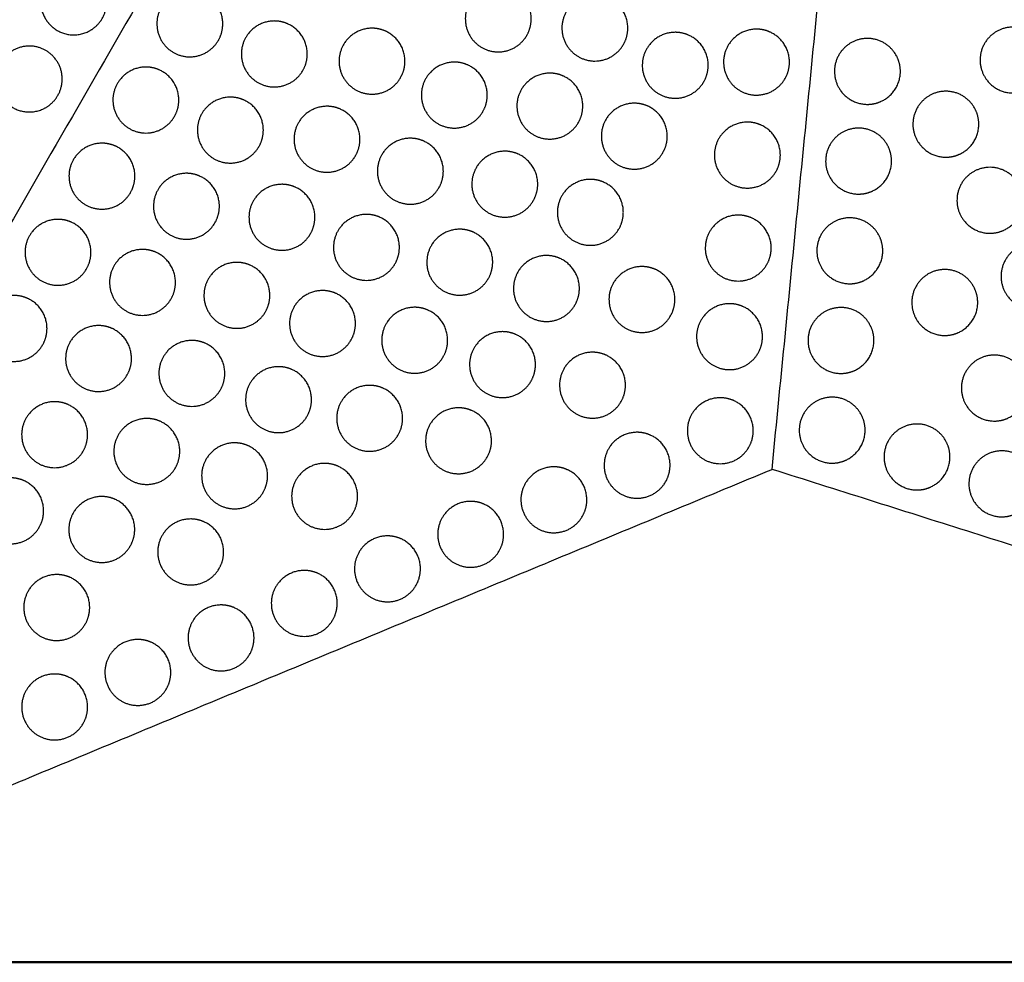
# Model space of a CAD drawing. Header units: millimetres. Extents: x -125 to 375, y 0 to 433.
# Tile 3 of 33: x 40 to 129, y 0 to 86. Entities that reach past the tile are written whole.
import ezdxf

# ---------------------------------------------------------------- set-up
doc = ezdxf.new("R2010")
doc.units = ezdxf.units.MM
doc.layers.add('Make2D$Visible$Curves', color=7, linetype='Continuous', true_color=0x000000)
doc.layers.add('Make2D$Visible$SceneSilhouetteCurves', color=7, linetype='Continuous', lineweight=50, true_color=0x000000)

msp = doc.modelspace()

# ---------------------------------------------------------------- linework, layer by layer
at = {"layer": 'Make2D$Visible$Curves', "color": 18, "lineweight": -3, "true_color": 0x000000}
for points in [[(125, 216.506), (62.5, 108.253), (0, 0)], [(108.125, 44.852), (116.563, 130.679), (125, 216.506)], [(250, 0), (187.5, 108.253), (125, 216.506)], [(0, 0), (54.063, 22.426), (108.125, 44.852)], [(250, 0), (179.063, 22.426), (108.125, 44.852)]]:
    msp.add_open_spline(points, degree=2, dxfattribs=at)
for points, weights, knots in [([(41.963, 85.882), (41.097, 87.382), (41.963, 88.882), (43.463, 91.48), (46.061, 89.98), (48.659, 88.48), (47.159, 85.882), (46.757, 85.186), (46.061, 84.784), (44.561, 83.918), (43.061, 84.784), (42.365, 85.186), (41.963, 85.882)], [0.868347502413, 0.807007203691, 1, 0.707106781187, 1, 0.707106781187, 1, 0.900099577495, 0.868347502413, 0.807007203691, 1, 0.900099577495, 0.868347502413], [5.529659, 5.529659, 5.529659, 9.49499, 9.49499, 15.512927, 15.512927, 21.530864, 21.530864, 23.139763, 23.139763, 26.616816, 26.616816, 28.669422, 28.669422, 28.669422]), ([(83.205, 88.834), (84.009, 88.834), (84.705, 88.432), (86.205, 87.566), (86.205, 85.834), (86.205, 85.03), (85.803, 84.334), (84.303, 81.735), (81.705, 83.235), (79.107, 84.735), (80.607, 87.334), (81.473, 88.834), (83.205, 88.834)], [0.868347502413, 0.900099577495, 1, 0.807007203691, 0.868347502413, 0.900099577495, 1, 0.707106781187, 1, 0.707106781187, 1, 0.807007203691, 0.868347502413], [16.048112, 16.048112, 16.048112, 18.106736, 18.106736, 21.596537, 21.596537, 23.206626, 23.206626, 29.242204, 29.242204, 35.277783, 35.277783, 39.254738, 39.254738, 39.254738]), ([(55.127, 88.383), (55.931, 88.383), (56.627, 87.981), (58.127, 87.115), (58.127, 85.383), (58.127, 84.579), (57.725, 83.883), (56.225, 81.285), (53.627, 82.785), (51.029, 84.285), (52.529, 86.883), (53.395, 88.383), (55.127, 88.383)], [0.868347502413, 0.900099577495, 1, 0.807007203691, 0.868347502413, 0.900099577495, 1, 0.707106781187, 1, 0.707106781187, 1, 0.807007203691, 0.868347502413], [16.048112, 16.048112, 16.048112, 18.106736, 18.106736, 21.596537, 21.596537, 23.206626, 23.206626, 29.242204, 29.242204, 35.277783, 35.277783, 39.254738, 39.254738, 39.254738]), ([(91.998, 88.002), (92.801, 88.002), (93.498, 87.6), (94.998, 86.734), (94.998, 85.002), (94.998, 84.198), (94.596, 83.502), (93.096, 80.904), (90.498, 82.404), (87.9, 83.904), (89.4, 86.502), (90.266, 88.002), (91.998, 88.002)], [0.868347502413, 0.900099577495, 1, 0.807007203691, 0.868347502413, 0.900099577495, 1, 0.707106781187, 1, 0.707106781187, 1, 0.807007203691, 0.868347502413], [16.048112, 16.048112, 16.048112, 18.106736, 18.106736, 21.596537, 21.596537, 23.206626, 23.206626, 29.242204, 29.242204, 35.277783, 35.277783, 39.254738, 39.254738, 39.254738]), ([(62.82, 85.646), (63.624, 85.646), (64.32, 85.244), (65.82, 84.378), (65.82, 82.646), (65.82, 81.843), (65.418, 81.146), (63.918, 78.548), (61.32, 80.048), (58.722, 81.548), (60.222, 84.146), (61.088, 85.646), (62.82, 85.646)], [0.868347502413, 0.900099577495, 1, 0.807007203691, 0.868347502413, 0.900099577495, 1, 0.707106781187, 1, 0.707106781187, 1, 0.807007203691, 0.868347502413], [16.048112, 16.048112, 16.048112, 18.106736, 18.106736, 21.596537, 21.596537, 23.206626, 23.206626, 29.242204, 29.242204, 35.277783, 35.277783, 39.254738, 39.254738, 39.254738]), ([(71.712, 84.988), (72.516, 84.988), (73.212, 84.586), (74.712, 83.72), (74.712, 81.988), (74.712, 81.184), (74.31, 80.488), (72.81, 77.89), (70.212, 79.39), (67.614, 80.89), (69.114, 83.488), (69.98, 84.988), (71.712, 84.988)], [0.868347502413, 0.900099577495, 1, 0.807007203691, 0.868347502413, 0.900099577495, 1, 0.707106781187, 1, 0.707106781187, 1, 0.807007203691, 0.868347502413], [16.048112, 16.048112, 16.048112, 18.106736, 18.106736, 21.596537, 21.596537, 23.206626, 23.206626, 29.242204, 29.242204, 35.277783, 35.277783, 39.254738, 39.254738, 39.254738]), ([(99.315, 84.616), (100.119, 84.616), (100.815, 84.214), (102.315, 83.348), (102.315, 81.616), (102.315, 80.812), (101.913, 80.116), (100.413, 77.518), (97.815, 79.018), (95.217, 80.518), (96.717, 83.116), (97.583, 84.616), (99.315, 84.616)], [0.868347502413, 0.900099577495, 1, 0.807007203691, 0.868347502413, 0.900099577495, 1, 0.707106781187, 1, 0.707106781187, 1, 0.807007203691, 0.868347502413], [16.048112, 16.048112, 16.048112, 18.106736, 18.106736, 21.596537, 21.596537, 23.206626, 23.206626, 29.242204, 29.242204, 35.277783, 35.277783, 39.254738, 39.254738, 39.254738]), ([(106.713, 84.904), (107.517, 84.904), (108.213, 84.502), (109.713, 83.636), (109.713, 81.904), (109.713, 81.1), (109.311, 80.404), (107.811, 77.806), (105.213, 79.306), (102.615, 80.806), (104.115, 83.404), (104.981, 84.904), (106.713, 84.904)], [0.868347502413, 0.900099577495, 1, 0.807007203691, 0.868347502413, 0.900099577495, 1, 0.707106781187, 1, 0.707106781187, 1, 0.807007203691, 0.868347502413], [16.048112, 16.048112, 16.048112, 18.106736, 18.106736, 21.596537, 21.596537, 23.206626, 23.206626, 29.242204, 29.242204, 35.277783, 35.277783, 39.254738, 39.254738, 39.254738]), ([(130.066, 79.094), (128.334, 79.094), (127.468, 80.594), (125.968, 83.192), (128.566, 84.692), (131.164, 86.192), (132.664, 83.594), (133.066, 82.898), (133.066, 82.094), (133.066, 80.362), (131.566, 79.496), (130.87, 79.094), (130.066, 79.094)], [0.868347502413, 0.807007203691, 1, 0.707106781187, 1, 0.707106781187, 1, 0.900099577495, 0.868347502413, 0.807007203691, 1, 0.900099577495, 0.868347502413], [5.529659, 5.529659, 5.529659, 9.49499, 9.49499, 15.512927, 15.512927, 21.530864, 21.530864, 23.139763, 23.139763, 26.616816, 26.616816, 28.669422, 28.669422, 28.669422]), ([(37.913, 78.867), (37.047, 80.367), (37.913, 81.867), (39.413, 84.465), (42.011, 82.965), (44.609, 81.465), (43.109, 78.867), (42.707, 78.171), (42.011, 77.769), (40.511, 76.903), (39.011, 77.769), (38.315, 78.171), (37.913, 78.867)], [0.868347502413, 0.807007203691, 1, 0.707106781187, 1, 0.707106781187, 1, 0.900099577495, 0.868347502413, 0.807007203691, 1, 0.900099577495, 0.868347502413], [5.529659, 5.529659, 5.529659, 9.49499, 9.49499, 15.512927, 15.512927, 21.530864, 21.530864, 23.139763, 23.139763, 26.616816, 26.616816, 28.669422, 28.669422, 28.669422]), ([(116.809, 78.06), (115.077, 78.06), (114.211, 79.56), (112.711, 82.158), (115.309, 83.658), (117.907, 85.158), (119.407, 82.56), (119.809, 81.864), (119.809, 81.06), (119.809, 79.328), (118.309, 78.462), (117.613, 78.06), (116.809, 78.06)], [0.868347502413, 0.807007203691, 1, 0.707106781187, 1, 0.707106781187, 1, 0.900099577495, 0.868347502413, 0.807007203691, 1, 0.900099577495, 0.868347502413], [5.529659, 5.529659, 5.529659, 9.49499, 9.49499, 15.512927, 15.512927, 21.530864, 21.530864, 23.139763, 23.139763, 26.616816, 26.616816, 28.669422, 28.669422, 28.669422]), ([(79.205, 81.905), (80.009, 81.905), (80.705, 81.503), (82.205, 80.637), (82.205, 78.905), (82.205, 78.102), (81.803, 77.405), (80.303, 74.807), (77.705, 76.307), (75.107, 77.807), (76.607, 80.405), (77.473, 81.905), (79.205, 81.905)], [0.868347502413, 0.900099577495, 1, 0.807007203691, 0.868347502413, 0.900099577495, 1, 0.707106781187, 1, 0.707106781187, 1, 0.807007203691, 0.868347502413], [16.048112, 16.048112, 16.048112, 18.106736, 18.106736, 21.596537, 21.596537, 23.206626, 23.206626, 29.242204, 29.242204, 35.277783, 35.277783, 39.254738, 39.254738, 39.254738]), ([(51.127, 81.455), (51.931, 81.455), (52.627, 81.053), (54.127, 80.187), (54.127, 78.455), (54.127, 77.651), (53.725, 76.955), (52.225, 74.357), (49.627, 75.857), (47.029, 77.357), (48.529, 79.955), (49.395, 81.455), (51.127, 81.455)], [0.868347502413, 0.900099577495, 1, 0.807007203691, 0.868347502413, 0.900099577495, 1, 0.707106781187, 1, 0.707106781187, 1, 0.807007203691, 0.868347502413], [16.048112, 16.048112, 16.048112, 18.106736, 18.106736, 21.596537, 21.596537, 23.206626, 23.206626, 29.242204, 29.242204, 35.277783, 35.277783, 39.254738, 39.254738, 39.254738]), ([(87.898, 80.901), (88.701, 80.901), (89.398, 80.499), (90.898, 79.633), (90.898, 77.901), (90.898, 77.097), (90.496, 76.401), (88.996, 73.803), (86.398, 75.303), (83.8, 76.803), (85.3, 79.401), (86.166, 80.901), (87.898, 80.901)], [0.868347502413, 0.900099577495, 1, 0.807007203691, 0.868347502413, 0.900099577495, 1, 0.707106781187, 1, 0.707106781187, 1, 0.807007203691, 0.868347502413], [16.048112, 16.048112, 16.048112, 18.106736, 18.106736, 21.596537, 21.596537, 23.206626, 23.206626, 29.242204, 29.242204, 35.277783, 35.277783, 39.254738, 39.254738, 39.254738]), ([(123.949, 73.255), (122.217, 73.255), (121.351, 74.755), (119.851, 77.353), (122.449, 78.853), (125.047, 80.353), (126.547, 77.755), (126.949, 77.058), (126.949, 76.255), (126.949, 74.523), (125.449, 73.657), (124.753, 73.255), (123.949, 73.255)], [0.868347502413, 0.807007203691, 1, 0.707106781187, 1, 0.707106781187, 1, 0.900099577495, 0.868347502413, 0.807007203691, 1, 0.900099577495, 0.868347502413], [5.529659, 5.529659, 5.529659, 9.49499, 9.49499, 15.512927, 15.512927, 21.530864, 21.530864, 23.139763, 23.139763, 26.616816, 26.616816, 28.669422, 28.669422, 28.669422]), ([(58.82, 78.718), (59.624, 78.718), (60.32, 78.316), (61.82, 77.45), (61.82, 75.718), (61.82, 74.914), (61.418, 74.218), (59.918, 71.62), (57.32, 73.12), (54.722, 74.62), (56.222, 77.218), (57.088, 78.718), (58.82, 78.718)], [0.868347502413, 0.900099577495, 1, 0.807007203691, 0.868347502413, 0.900099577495, 1, 0.707106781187, 1, 0.707106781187, 1, 0.807007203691, 0.868347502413], [16.048112, 16.048112, 16.048112, 18.106736, 18.106736, 21.596537, 21.596537, 23.206626, 23.206626, 29.242204, 29.242204, 35.277783, 35.277783, 39.254738, 39.254738, 39.254738]), ([(95.59, 78.164), (96.394, 78.164), (97.09, 77.762), (98.59, 76.896), (98.59, 75.164), (98.59, 74.36), (98.188, 73.664), (96.688, 71.066), (94.09, 72.566), (91.492, 74.066), (92.992, 76.664), (93.858, 78.164), (95.59, 78.164)], [0.868347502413, 0.900099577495, 1, 0.807007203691, 0.868347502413, 0.900099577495, 1, 0.707106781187, 1, 0.707106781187, 1, 0.807007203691, 0.868347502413], [16.048112, 16.048112, 16.048112, 18.106736, 18.106736, 21.596537, 21.596537, 23.206626, 23.206626, 29.242204, 29.242204, 35.277783, 35.277783, 39.254738, 39.254738, 39.254738]), ([(67.612, 77.887), (68.416, 77.887), (69.112, 77.485), (70.612, 76.619), (70.612, 74.887), (70.612, 74.083), (70.21, 73.387), (68.71, 70.789), (66.112, 72.289), (63.514, 73.789), (65.014, 76.387), (65.88, 77.887), (67.612, 77.887)], [0.868347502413, 0.900099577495, 1, 0.807007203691, 0.868347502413, 0.900099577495, 1, 0.707106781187, 1, 0.707106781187, 1, 0.807007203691, 0.868347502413], [16.048112, 16.048112, 16.048112, 18.106736, 18.106736, 21.596537, 21.596537, 23.206626, 23.206626, 29.242204, 29.242204, 35.277783, 35.277783, 39.254738, 39.254738, 39.254738]), ([(105.882, 76.445), (106.686, 76.445), (107.382, 76.043), (108.882, 75.177), (108.882, 73.445), (108.882, 72.641), (108.48, 71.945), (106.98, 69.347), (104.382, 70.847), (101.784, 72.347), (103.284, 74.945), (104.15, 76.445), (105.882, 76.445)], [0.868347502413, 0.900099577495, 1, 0.807007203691, 0.868347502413, 0.900099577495, 1, 0.707106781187, 1, 0.707106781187, 1, 0.807007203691, 0.868347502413], [16.048112, 16.048112, 16.048112, 18.106736, 18.106736, 21.596537, 21.596537, 23.206626, 23.206626, 29.242204, 29.242204, 35.277783, 35.277783, 39.254738, 39.254738, 39.254738]), ([(116.007, 69.899), (114.275, 69.899), (113.409, 71.399), (111.909, 73.997), (114.507, 75.497), (117.105, 76.997), (118.605, 74.399), (119.007, 73.703), (119.007, 72.899), (119.007, 71.167), (117.507, 70.301), (116.811, 69.899), (116.007, 69.899)], [0.868347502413, 0.807007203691, 1, 0.707106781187, 1, 0.707106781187, 1, 0.900099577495, 0.868347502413, 0.807007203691, 1, 0.900099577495, 0.868347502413], [5.529659, 5.529659, 5.529659, 9.49499, 9.49499, 15.512927, 15.512927, 21.530864, 21.530864, 23.139763, 23.139763, 26.616816, 26.616816, 28.669422, 28.669422, 28.669422]), ([(47.127, 74.527), (47.931, 74.527), (48.627, 74.125), (50.127, 73.259), (50.127, 71.527), (50.127, 70.723), (49.725, 70.027), (48.225, 67.428), (45.627, 68.928), (43.029, 70.428), (44.529, 73.027), (45.395, 74.527), (47.127, 74.527)], [0.868347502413, 0.900099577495, 1, 0.807007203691, 0.868347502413, 0.900099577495, 1, 0.707106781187, 1, 0.707106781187, 1, 0.807007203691, 0.868347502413], [16.048112, 16.048112, 16.048112, 18.106736, 18.106736, 21.596537, 21.596537, 23.206626, 23.206626, 29.242204, 29.242204, 35.277783, 35.277783, 39.254738, 39.254738, 39.254738]), ([(75.205, 74.977), (76.009, 74.977), (76.705, 74.575), (78.205, 73.709), (78.205, 71.977), (78.205, 71.173), (77.803, 70.477), (76.303, 67.879), (73.705, 69.379), (71.107, 70.879), (72.607, 73.477), (73.473, 74.977), (75.205, 74.977)], [0.868347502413, 0.900099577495, 1, 0.807007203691, 0.868347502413, 0.900099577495, 1, 0.707106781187, 1, 0.707106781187, 1, 0.807007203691, 0.868347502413], [16.048112, 16.048112, 16.048112, 18.106736, 18.106736, 21.596537, 21.596537, 23.206626, 23.206626, 29.242204, 29.242204, 35.277783, 35.277783, 39.254738, 39.254738, 39.254738]), ([(83.798, 73.799), (84.601, 73.799), (85.298, 73.398), (86.798, 72.531), (86.798, 70.799), (86.798, 69.996), (86.396, 69.299), (84.896, 66.701), (82.298, 68.201), (79.7, 69.701), (81.2, 72.299), (82.066, 73.799), (83.798, 73.799)], [0.868347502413, 0.900099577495, 1, 0.807007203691, 0.868347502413, 0.900099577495, 1, 0.707106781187, 1, 0.707106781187, 1, 0.807007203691, 0.868347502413], [16.048112, 16.048112, 16.048112, 18.106736, 18.106736, 21.596537, 21.596537, 23.206626, 23.206626, 29.242204, 29.242204, 35.277783, 35.277783, 39.254738, 39.254738, 39.254738]), ([(54.82, 71.79), (55.624, 71.79), (56.32, 71.388), (57.82, 70.522), (57.82, 68.79), (57.82, 67.986), (57.418, 67.29), (55.918, 64.692), (53.32, 66.192), (50.722, 67.692), (52.222, 70.29), (53.088, 71.79), (54.82, 71.79)], [0.868347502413, 0.900099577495, 1, 0.807007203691, 0.868347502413, 0.900099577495, 1, 0.707106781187, 1, 0.707106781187, 1, 0.807007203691, 0.868347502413], [16.048112, 16.048112, 16.048112, 18.106736, 18.106736, 21.596537, 21.596537, 23.206626, 23.206626, 29.242204, 29.242204, 35.277783, 35.277783, 39.254738, 39.254738, 39.254738]), ([(127.961, 66.333), (126.229, 66.333), (125.363, 67.833), (123.863, 70.431), (126.461, 71.931), (129.059, 73.431), (130.559, 70.833), (130.961, 70.137), (130.961, 69.333), (130.961, 67.601), (129.461, 66.735), (128.765, 66.333), (127.961, 66.333)], [0.868347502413, 0.807007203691, 1, 0.707106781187, 1, 0.707106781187, 1, 0.900099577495, 0.868347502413, 0.807007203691, 1, 0.900099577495, 0.868347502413], [5.529659, 5.529659, 5.529659, 9.49499, 9.49499, 15.512927, 15.512927, 21.530864, 21.530864, 23.139763, 23.139763, 26.616816, 26.616816, 28.669422, 28.669422, 28.669422]), ([(91.59, 71.236), (92.394, 71.236), (93.09, 70.834), (94.59, 69.968), (94.59, 68.236), (94.59, 67.432), (94.188, 66.736), (92.688, 64.138), (90.09, 65.638), (87.492, 67.138), (88.992, 69.736), (89.858, 71.236), (91.59, 71.236)], [0.868347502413, 0.900099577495, 1, 0.807007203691, 0.868347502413, 0.900099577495, 1, 0.707106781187, 1, 0.707106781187, 1, 0.807007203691, 0.868347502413], [16.048112, 16.048112, 16.048112, 18.106736, 18.106736, 21.596537, 21.596537, 23.206626, 23.206626, 29.242204, 29.242204, 35.277783, 35.277783, 39.254738, 39.254738, 39.254738]), ([(63.512, 70.786), (64.316, 70.786), (65.012, 70.384), (66.512, 69.518), (66.512, 67.786), (66.512, 66.982), (66.11, 66.286), (64.61, 63.687), (62.012, 65.187), (59.414, 66.687), (60.914, 69.286), (61.78, 70.786), (63.512, 70.786)], [0.868347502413, 0.900099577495, 1, 0.807007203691, 0.868347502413, 0.900099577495, 1, 0.707106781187, 1, 0.707106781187, 1, 0.807007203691, 0.868347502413], [16.048112, 16.048112, 16.048112, 18.106736, 18.106736, 21.596537, 21.596537, 23.206626, 23.206626, 29.242204, 29.242204, 35.277783, 35.277783, 39.254738, 39.254738, 39.254738]), ([(43.127, 67.598), (43.931, 67.598), (44.627, 67.196), (46.127, 66.33), (46.127, 64.598), (46.127, 63.795), (45.725, 63.098), (44.225, 60.5), (41.627, 62), (39.029, 63.5), (40.529, 66.098), (41.395, 67.598), (43.127, 67.598)], [0.868347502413, 0.900099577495, 1, 0.807007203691, 0.868347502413, 0.900099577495, 1, 0.707106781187, 1, 0.707106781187, 1, 0.807007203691, 0.868347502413], [16.048112, 16.048112, 16.048112, 18.106736, 18.106736, 21.596537, 21.596537, 23.206626, 23.206626, 29.242204, 29.242204, 35.277783, 35.277783, 39.254738, 39.254738, 39.254738]), ([(71.205, 68.049), (72.009, 68.049), (72.705, 67.647), (74.205, 66.781), (74.205, 65.049), (74.205, 64.245), (73.803, 63.549), (72.303, 60.951), (69.705, 62.451), (67.107, 63.951), (68.607, 66.549), (69.473, 68.049), (71.205, 68.049)], [0.868347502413, 0.900099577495, 1, 0.807007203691, 0.868347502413, 0.900099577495, 1, 0.707106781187, 1, 0.707106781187, 1, 0.807007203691, 0.868347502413], [16.048112, 16.048112, 16.048112, 18.106736, 18.106736, 21.596537, 21.596537, 23.206626, 23.206626, 29.242204, 29.242204, 35.277783, 35.277783, 39.254738, 39.254738, 39.254738]), ([(105.05, 67.986), (105.854, 67.986), (106.55, 67.584), (108.05, 66.718), (108.05, 64.986), (108.05, 64.182), (107.648, 63.486), (106.148, 60.888), (103.55, 62.388), (100.952, 63.888), (102.452, 66.486), (103.318, 67.986), (105.05, 67.986)], [0.868347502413, 0.900099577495, 1, 0.807007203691, 0.868347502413, 0.900099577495, 1, 0.707106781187, 1, 0.707106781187, 1, 0.807007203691, 0.868347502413], [16.048112, 16.048112, 16.048112, 18.106736, 18.106736, 21.596537, 21.596537, 23.206626, 23.206626, 29.242204, 29.242204, 35.277783, 35.277783, 39.254738, 39.254738, 39.254738]), ([(115.205, 61.739), (113.473, 61.739), (112.607, 63.239), (111.107, 65.837), (113.705, 67.337), (116.303, 68.837), (117.803, 66.239), (118.205, 65.542), (118.205, 64.739), (118.205, 63.007), (116.705, 62.141), (116.009, 61.739), (115.205, 61.739)], [0.868347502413, 0.807007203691, 1, 0.707106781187, 1, 0.707106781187, 1, 0.900099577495, 0.868347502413, 0.807007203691, 1, 0.900099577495, 0.868347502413], [5.529659, 5.529659, 5.529659, 9.49499, 9.49499, 15.512927, 15.512927, 21.530864, 21.530864, 23.139763, 23.139763, 26.616816, 26.616816, 28.669422, 28.669422, 28.669422]), ([(79.698, 66.698), (80.501, 66.698), (81.198, 66.296), (82.698, 65.43), (82.698, 63.698), (82.698, 62.894), (82.296, 62.198), (80.796, 59.6), (78.198, 61.1), (75.6, 62.6), (77.1, 65.198), (77.966, 66.698), (79.698, 66.698)], [0.868347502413, 0.900099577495, 1, 0.807007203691, 0.868347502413, 0.900099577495, 1, 0.707106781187, 1, 0.707106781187, 1, 0.807007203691, 0.868347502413], [16.048112, 16.048112, 16.048112, 18.106736, 18.106736, 21.596537, 21.596537, 23.206626, 23.206626, 29.242204, 29.242204, 35.277783, 35.277783, 39.254738, 39.254738, 39.254738]), ([(50.82, 64.862), (51.624, 64.862), (52.32, 64.46), (53.82, 63.594), (53.82, 61.862), (53.82, 61.058), (53.418, 60.362), (51.918, 57.764), (49.32, 59.264), (46.722, 60.764), (48.222, 63.362), (49.088, 64.862), (50.82, 64.862)], [0.868347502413, 0.900099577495, 1, 0.807007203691, 0.868347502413, 0.900099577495, 1, 0.707106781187, 1, 0.707106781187, 1, 0.807007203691, 0.868347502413], [16.048112, 16.048112, 16.048112, 18.106736, 18.106736, 21.596537, 21.596537, 23.206626, 23.206626, 29.242204, 29.242204, 35.277783, 35.277783, 39.254738, 39.254738, 39.254738]), ([(131.972, 59.411), (130.24, 59.411), (129.374, 60.911), (127.874, 63.51), (130.472, 65.01), (133.07, 66.51), (134.57, 63.911), (134.972, 63.215), (134.972, 62.411), (134.972, 60.679), (133.472, 59.813), (132.776, 59.411), (131.972, 59.411)], [0.868347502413, 0.807007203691, 1, 0.707106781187, 1, 0.707106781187, 1, 0.900099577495, 0.868347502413, 0.807007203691, 1, 0.900099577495, 0.868347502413], [5.529659, 5.529659, 5.529659, 9.49499, 9.49499, 15.512927, 15.512927, 21.530864, 21.530864, 23.139763, 23.139763, 26.616816, 26.616816, 28.669422, 28.669422, 28.669422]), ([(59.412, 63.684), (60.216, 63.684), (60.912, 63.282), (62.412, 62.416), (62.412, 60.684), (62.412, 59.88), (62.01, 59.184), (60.51, 56.586), (57.912, 58.086), (55.314, 59.586), (56.814, 62.184), (57.68, 63.684), (59.412, 63.684)], [0.868347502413, 0.900099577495, 1, 0.807007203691, 0.868347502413, 0.900099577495, 1, 0.707106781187, 1, 0.707106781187, 1, 0.807007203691, 0.868347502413], [16.048112, 16.048112, 16.048112, 18.106736, 18.106736, 21.596537, 21.596537, 23.206626, 23.206626, 29.242204, 29.242204, 35.277783, 35.277783, 39.254738, 39.254738, 39.254738]), ([(87.59, 64.308), (88.394, 64.308), (89.09, 63.906), (90.59, 63.04), (90.59, 61.308), (90.59, 60.504), (90.188, 59.808), (88.688, 57.21), (86.09, 58.71), (83.492, 60.21), (84.992, 62.808), (85.858, 64.308), (87.59, 64.308)], [0.868347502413, 0.900099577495, 1, 0.807007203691, 0.868347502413, 0.900099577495, 1, 0.707106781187, 1, 0.707106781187, 1, 0.807007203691, 0.868347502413], [16.048112, 16.048112, 16.048112, 18.106736, 18.106736, 21.596537, 21.596537, 23.206626, 23.206626, 29.242204, 29.242204, 35.277783, 35.277783, 39.254738, 39.254738, 39.254738]), ([(96.283, 63.303), (97.087, 63.303), (97.783, 62.901), (99.283, 62.035), (99.283, 60.303), (99.283, 59.5), (98.881, 58.803), (97.381, 56.205), (94.783, 57.705), (92.185, 59.205), (93.685, 61.803), (94.551, 63.303), (96.283, 63.303)], [0.868347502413, 0.900099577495, 1, 0.807007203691, 0.868347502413, 0.900099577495, 1, 0.707106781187, 1, 0.707106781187, 1, 0.807007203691, 0.868347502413], [16.048112, 16.048112, 16.048112, 18.106736, 18.106736, 21.596537, 21.596537, 23.206626, 23.206626, 29.242204, 29.242204, 35.277783, 35.277783, 39.254738, 39.254738, 39.254738]), ([(123.85, 57.033), (122.118, 57.033), (121.252, 58.533), (119.752, 61.131), (122.35, 62.631), (124.948, 64.131), (126.448, 61.533), (126.85, 60.836), (126.85, 60.033), (126.85, 58.301), (125.35, 57.434), (124.654, 57.033), (123.85, 57.033)], [0.868347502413, 0.807007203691, 1, 0.707106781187, 1, 0.707106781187, 1, 0.900099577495, 0.868347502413, 0.807007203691, 1, 0.900099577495, 0.868347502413], [5.529659, 5.529659, 5.529659, 9.49499, 9.49499, 15.512927, 15.512927, 21.530864, 21.530864, 23.139763, 23.139763, 26.616816, 26.616816, 28.669422, 28.669422, 28.669422]), ([(67.205, 61.121), (68.009, 61.121), (68.705, 60.719), (70.205, 59.853), (70.205, 58.121), (70.205, 57.317), (69.803, 56.621), (68.303, 54.023), (65.705, 55.523), (63.107, 57.023), (64.607, 59.621), (65.473, 61.121), (67.205, 61.121)], [0.868347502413, 0.900099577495, 1, 0.807007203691, 0.868347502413, 0.900099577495, 1, 0.707106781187, 1, 0.707106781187, 1, 0.807007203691, 0.868347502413], [16.048112, 16.048112, 16.048112, 18.106736, 18.106736, 21.596537, 21.596537, 23.206626, 23.206626, 29.242204, 29.242204, 35.277783, 35.277783, 39.254738, 39.254738, 39.254738]), ([(39.127, 60.67), (39.931, 60.67), (40.627, 60.268), (42.127, 59.402), (42.127, 57.67), (42.127, 56.866), (41.725, 56.17), (40.225, 53.572), (37.627, 55.072), (35.029, 56.572), (36.529, 59.17), (37.395, 60.67), (39.127, 60.67)], [0.868347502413, 0.900099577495, 1, 0.807007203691, 0.868347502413, 0.900099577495, 1, 0.707106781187, 1, 0.707106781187, 1, 0.807007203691, 0.868347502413], [16.048112, 16.048112, 16.048112, 18.106736, 18.106736, 21.596537, 21.596537, 23.206626, 23.206626, 29.242204, 29.242204, 35.277783, 35.277783, 39.254738, 39.254738, 39.254738]), ([(75.598, 59.597), (76.401, 59.597), (77.098, 59.195), (78.598, 58.329), (78.598, 56.597), (78.598, 55.793), (78.196, 55.097), (76.696, 52.499), (74.098, 53.999), (71.5, 55.499), (73, 58.097), (73.866, 59.597), (75.598, 59.597)], [0.868347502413, 0.900099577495, 1, 0.807007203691, 0.868347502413, 0.900099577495, 1, 0.707106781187, 1, 0.707106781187, 1, 0.807007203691, 0.868347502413], [16.048112, 16.048112, 16.048112, 18.106736, 18.106736, 21.596537, 21.596537, 23.206626, 23.206626, 29.242204, 29.242204, 35.277783, 35.277783, 39.254738, 39.254738, 39.254738]), ([(104.258, 59.924), (105.061, 59.924), (105.758, 59.523), (107.258, 58.657), (107.258, 56.924), (107.258, 56.121), (106.856, 55.424), (105.356, 52.826), (102.758, 54.326), (100.16, 55.826), (101.66, 58.424), (102.526, 59.924), (104.258, 59.924)], [0.868347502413, 0.900099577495, 1, 0.807007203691, 0.868347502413, 0.900099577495, 1, 0.707106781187, 1, 0.707106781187, 1, 0.807007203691, 0.868347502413], [16.048112, 16.048112, 16.048112, 18.106736, 18.106736, 21.596537, 21.596537, 23.206626, 23.206626, 29.242204, 29.242204, 35.277783, 35.277783, 39.254738, 39.254738, 39.254738]), ([(114.402, 53.578), (112.67, 53.578), (111.804, 55.078), (110.304, 57.676), (112.902, 59.176), (115.5, 60.676), (117, 58.078), (117.402, 57.382), (117.402, 56.578), (117.402, 54.846), (115.902, 53.98), (115.206, 53.578), (114.402, 53.578)], [0.868347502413, 0.807007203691, 1, 0.707106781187, 1, 0.707106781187, 1, 0.900099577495, 0.868347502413, 0.807007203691, 1, 0.900099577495, 0.868347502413], [5.529659, 5.529659, 5.529659, 9.49499, 9.49499, 15.512927, 15.512927, 21.530864, 21.530864, 23.139763, 23.139763, 26.616816, 26.616816, 28.669422, 28.669422, 28.669422]), ([(46.82, 57.934), (47.624, 57.934), (48.32, 57.532), (49.82, 56.666), (49.82, 54.934), (49.82, 54.13), (49.418, 53.434), (47.918, 50.836), (45.32, 52.336), (42.722, 53.836), (44.222, 56.434), (45.088, 57.934), (46.82, 57.934)], [0.868347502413, 0.900099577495, 1, 0.807007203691, 0.868347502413, 0.900099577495, 1, 0.707106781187, 1, 0.707106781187, 1, 0.807007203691, 0.868347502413], [16.048112, 16.048112, 16.048112, 18.106736, 18.106736, 21.596537, 21.596537, 23.206626, 23.206626, 29.242204, 29.242204, 35.277783, 35.277783, 39.254738, 39.254738, 39.254738]), ([(83.59, 57.38), (84.394, 57.38), (85.09, 56.978), (86.59, 56.112), (86.59, 54.38), (86.59, 53.576), (86.188, 52.88), (84.688, 50.282), (82.09, 51.782), (79.492, 53.282), (80.992, 55.88), (81.858, 57.38), (83.59, 57.38)], [0.868347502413, 0.900099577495, 1, 0.807007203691, 0.868347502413, 0.900099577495, 1, 0.707106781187, 1, 0.707106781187, 1, 0.807007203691, 0.868347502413], [16.048112, 16.048112, 16.048112, 18.106736, 18.106736, 21.596537, 21.596537, 23.206626, 23.206626, 29.242204, 29.242204, 35.277783, 35.277783, 39.254738, 39.254738, 39.254738]), ([(55.312, 56.583), (56.116, 56.583), (56.812, 56.181), (58.312, 55.315), (58.312, 53.583), (58.312, 52.779), (57.91, 52.083), (56.41, 49.485), (53.812, 50.985), (51.214, 52.485), (52.714, 55.083), (53.58, 56.583), (55.312, 56.583)], [0.868347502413, 0.900099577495, 1, 0.807007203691, 0.868347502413, 0.900099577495, 1, 0.707106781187, 1, 0.707106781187, 1, 0.807007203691, 0.868347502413], [16.048112, 16.048112, 16.048112, 18.106736, 18.106736, 21.596537, 21.596537, 23.206626, 23.206626, 29.242204, 29.242204, 35.277783, 35.277783, 39.254738, 39.254738, 39.254738]), ([(91.783, 55.509), (92.587, 55.509), (93.283, 55.107), (94.783, 54.241), (94.783, 52.509), (94.783, 51.705), (94.381, 51.009), (92.881, 48.411), (90.283, 49.911), (87.685, 51.411), (89.185, 54.009), (90.051, 55.509), (91.783, 55.509)], [0.868347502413, 0.900099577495, 1, 0.807007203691, 0.868347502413, 0.900099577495, 1, 0.707106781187, 1, 0.707106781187, 1, 0.807007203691, 0.868347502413], [16.048112, 16.048112, 16.048112, 18.106736, 18.106736, 21.596537, 21.596537, 23.206626, 23.206626, 29.242204, 29.242204, 35.277783, 35.277783, 39.254738, 39.254738, 39.254738]), ([(128.363, 49.246), (126.631, 49.246), (125.765, 50.746), (124.265, 53.344), (126.863, 54.844), (129.461, 56.344), (130.961, 53.746), (131.363, 53.05), (131.363, 52.246), (131.363, 50.514), (129.863, 49.648), (129.166, 49.246), (128.363, 49.246)], [0.868347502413, 0.807007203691, 1, 0.707106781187, 1, 0.707106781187, 1, 0.900099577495, 0.868347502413, 0.807007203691, 1, 0.900099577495, 0.868347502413], [5.529659, 5.529659, 5.529659, 9.49499, 9.49499, 15.512927, 15.512927, 21.530864, 21.530864, 23.139763, 23.139763, 26.616816, 26.616816, 28.669422, 28.669422, 28.669422]), ([(63.205, 54.193), (64.009, 54.193), (64.705, 53.791), (66.205, 52.925), (66.205, 51.193), (66.205, 50.389), (65.803, 49.693), (64.303, 47.094), (61.705, 48.594), (59.107, 50.094), (60.607, 52.693), (61.473, 54.193), (63.205, 54.193)], [0.868347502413, 0.900099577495, 1, 0.807007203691, 0.868347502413, 0.900099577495, 1, 0.707106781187, 1, 0.707106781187, 1, 0.807007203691, 0.868347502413], [16.048112, 16.048112, 16.048112, 18.106736, 18.106736, 21.596537, 21.596537, 23.206626, 23.206626, 29.242204, 29.242204, 35.277783, 35.277783, 39.254738, 39.254738, 39.254738]), ([(71.498, 52.495), (72.301, 52.495), (72.998, 52.093), (74.498, 51.227), (74.498, 49.495), (74.498, 48.691), (74.096, 47.995), (72.596, 45.397), (69.998, 46.897), (67.4, 48.397), (68.9, 50.995), (69.766, 52.495), (71.498, 52.495)], [0.868347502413, 0.900099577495, 1, 0.807007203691, 0.868347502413, 0.900099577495, 1, 0.707106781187, 1, 0.707106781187, 1, 0.807007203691, 0.868347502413], [16.048112, 16.048112, 16.048112, 18.106736, 18.106736, 21.596537, 21.596537, 23.206626, 23.206626, 29.242204, 29.242204, 35.277783, 35.277783, 39.254738, 39.254738, 39.254738]), ([(103.416, 51.366), (104.22, 51.366), (104.916, 50.964), (106.416, 50.098), (106.416, 48.366), (106.416, 47.562), (106.014, 46.866), (104.514, 44.268), (101.916, 45.768), (99.318, 47.268), (100.818, 49.866), (101.684, 51.366), (103.416, 51.366)], [0.868347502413, 0.900099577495, 1, 0.807007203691, 0.868347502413, 0.900099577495, 1, 0.707106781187, 1, 0.707106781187, 1, 0.807007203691, 0.868347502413], [16.048112, 16.048112, 16.048112, 18.106736, 18.106736, 21.596537, 21.596537, 23.206626, 23.206626, 29.242204, 29.242204, 35.277783, 35.277783, 39.254738, 39.254738, 39.254738]), ([(113.6, 45.417), (111.868, 45.417), (111.002, 46.917), (109.502, 49.515), (112.1, 51.015), (114.698, 52.515), (116.198, 49.917), (116.6, 49.221), (116.6, 48.417), (116.6, 46.685), (115.1, 45.819), (114.404, 45.417), (113.6, 45.417)], [0.868347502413, 0.807007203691, 1, 0.707106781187, 1, 0.707106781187, 1, 0.900099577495, 0.868347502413, 0.807007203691, 1, 0.900099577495, 0.868347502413], [5.529659, 5.529659, 5.529659, 9.49499, 9.49499, 15.512927, 15.512927, 21.530864, 21.530864, 23.139763, 23.139763, 26.616816, 26.616816, 28.669422, 28.669422, 28.669422]), ([(42.82, 51.005), (43.624, 51.005), (44.32, 50.603), (45.82, 49.737), (45.82, 48.005), (45.82, 47.202), (45.418, 46.505), (43.918, 43.907), (41.32, 45.407), (38.722, 46.907), (40.222, 49.505), (41.088, 51.005), (42.82, 51.005)], [0.868347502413, 0.900099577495, 1, 0.807007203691, 0.868347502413, 0.900099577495, 1, 0.707106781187, 1, 0.707106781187, 1, 0.807007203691, 0.868347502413], [16.048112, 16.048112, 16.048112, 18.106736, 18.106736, 21.596537, 21.596537, 23.206626, 23.206626, 29.242204, 29.242204, 35.277783, 35.277783, 39.254738, 39.254738, 39.254738]), ([(79.59, 50.451), (80.394, 50.451), (81.09, 50.05), (82.59, 49.184), (82.59, 47.451), (82.59, 46.648), (82.188, 45.951), (80.688, 43.353), (78.09, 44.853), (75.492, 46.353), (76.992, 48.951), (77.858, 50.451), (79.59, 50.451)], [0.868347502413, 0.900099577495, 1, 0.807007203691, 0.868347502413, 0.900099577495, 1, 0.707106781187, 1, 0.707106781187, 1, 0.807007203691, 0.868347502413], [16.048112, 16.048112, 16.048112, 18.106736, 18.106736, 21.596537, 21.596537, 23.206626, 23.206626, 29.242204, 29.242204, 35.277783, 35.277783, 39.254738, 39.254738, 39.254738]), ([(51.212, 49.481), (52.016, 49.481), (52.712, 49.079), (54.212, 48.213), (54.212, 46.481), (54.212, 45.677), (53.81, 44.981), (52.31, 42.383), (49.712, 43.883), (47.114, 45.383), (48.614, 47.981), (49.48, 49.481), (51.212, 49.481)], [0.868347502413, 0.900099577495, 1, 0.807007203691, 0.868347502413, 0.900099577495, 1, 0.707106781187, 1, 0.707106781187, 1, 0.807007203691, 0.868347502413], [16.048112, 16.048112, 16.048112, 18.106736, 18.106736, 21.596537, 21.596537, 23.206626, 23.206626, 29.242204, 29.242204, 35.277783, 35.277783, 39.254738, 39.254738, 39.254738]), ([(121.323, 42.976), (119.591, 42.976), (118.725, 44.476), (117.225, 47.074), (119.823, 48.574), (122.421, 50.074), (123.921, 47.476), (124.323, 46.78), (124.323, 45.976), (124.323, 44.244), (122.823, 43.378), (122.127, 42.976), (121.323, 42.976)], [0.868347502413, 0.807007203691, 1, 0.707106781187, 1, 0.707106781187, 1, 0.900099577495, 0.868347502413, 0.807007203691, 1, 0.900099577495, 0.868347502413], [5.529659, 5.529659, 5.529659, 9.49499, 9.49499, 15.512927, 15.512927, 21.530864, 21.530864, 23.139763, 23.139763, 26.616816, 26.616816, 28.669422, 28.669422, 28.669422]), ([(95.842, 48.224), (96.646, 48.224), (97.342, 47.822), (98.842, 46.956), (98.842, 45.224), (98.842, 44.42), (98.44, 43.724), (96.94, 41.126), (94.342, 42.626), (91.744, 44.126), (93.244, 46.724), (94.11, 48.224), (95.842, 48.224)], [0.868347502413, 0.900099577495, 1, 0.807007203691, 0.868347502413, 0.900099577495, 1, 0.707106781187, 1, 0.707106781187, 1, 0.807007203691, 0.868347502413], [16.048112, 16.048112, 16.048112, 18.106736, 18.106736, 21.596537, 21.596537, 23.206626, 23.206626, 29.242204, 29.242204, 35.277783, 35.277783, 39.254738, 39.254738, 39.254738]), ([(59.205, 47.264), (60.009, 47.264), (60.705, 46.862), (62.205, 45.996), (62.205, 44.264), (62.205, 43.46), (61.803, 42.764), (60.303, 40.166), (57.705, 41.666), (55.107, 43.166), (56.607, 45.764), (57.473, 47.264), (59.205, 47.264)], [0.868347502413, 0.900099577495, 1, 0.807007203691, 0.868347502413, 0.900099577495, 1, 0.707106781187, 1, 0.707106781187, 1, 0.807007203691, 0.868347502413], [16.048112, 16.048112, 16.048112, 18.106736, 18.106736, 21.596537, 21.596537, 23.206626, 23.206626, 29.242204, 29.242204, 35.277783, 35.277783, 39.254738, 39.254738, 39.254738]), ([(129.047, 40.534), (127.315, 40.534), (126.449, 42.034), (124.949, 44.632), (127.547, 46.132), (130.145, 47.632), (131.645, 45.034), (132.047, 44.338), (132.047, 43.534), (132.047, 41.802), (130.547, 40.936), (129.851, 40.534), (129.047, 40.534)], [0.868347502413, 0.807007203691, 1, 0.707106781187, 1, 0.707106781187, 1, 0.900099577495, 0.868347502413, 0.807007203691, 1, 0.900099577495, 0.868347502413], [5.529659, 5.529659, 5.529659, 9.49499, 9.49499, 15.512927, 15.512927, 21.530864, 21.530864, 23.139763, 23.139763, 26.616816, 26.616816, 28.669422, 28.669422, 28.669422]), ([(67.398, 45.394), (68.201, 45.394), (68.898, 44.992), (70.398, 44.126), (70.398, 42.394), (70.398, 41.59), (69.996, 40.894), (68.496, 38.296), (65.898, 39.796), (63.3, 41.296), (64.8, 43.894), (65.666, 45.394), (67.398, 45.394)], [0.868347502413, 0.900099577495, 1, 0.807007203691, 0.868347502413, 0.900099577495, 1, 0.707106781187, 1, 0.707106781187, 1, 0.807007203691, 0.868347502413], [16.048112, 16.048112, 16.048112, 18.106736, 18.106736, 21.596537, 21.596537, 23.206626, 23.206626, 29.242204, 29.242204, 35.277783, 35.277783, 39.254738, 39.254738, 39.254738]), ([(88.268, 45.082), (89.072, 45.082), (89.768, 44.68), (91.268, 43.814), (91.268, 42.082), (91.268, 41.278), (90.866, 40.582), (89.366, 37.984), (86.768, 39.484), (84.17, 40.984), (85.67, 43.582), (86.536, 45.082), (88.268, 45.082)], [0.868347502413, 0.900099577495, 1, 0.807007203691, 0.868347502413, 0.900099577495, 1, 0.707106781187, 1, 0.707106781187, 1, 0.807007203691, 0.868347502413], [16.048112, 16.048112, 16.048112, 18.106736, 18.106736, 21.596537, 21.596537, 23.206626, 23.206626, 29.242204, 29.242204, 35.277783, 35.277783, 39.254738, 39.254738, 39.254738]), ([(38.82, 44.077), (39.624, 44.077), (40.32, 43.675), (41.82, 42.809), (41.82, 41.077), (41.82, 40.273), (41.418, 39.577), (39.918, 36.979), (37.32, 38.479), (34.722, 39.979), (36.222, 42.577), (37.088, 44.077), (38.82, 44.077)], [0.868347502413, 0.900099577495, 1, 0.807007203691, 0.868347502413, 0.900099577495, 1, 0.707106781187, 1, 0.707106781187, 1, 0.807007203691, 0.868347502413], [16.048112, 16.048112, 16.048112, 18.106736, 18.106736, 21.596537, 21.596537, 23.206626, 23.206626, 29.242204, 29.242204, 35.277783, 35.277783, 39.254738, 39.254738, 39.254738]), ([(47.112, 42.38), (47.916, 42.38), (48.612, 41.978), (50.112, 41.112), (50.112, 39.38), (50.112, 38.576), (49.71, 37.88), (48.21, 35.282), (45.612, 36.782), (43.014, 38.282), (44.514, 40.88), (45.38, 42.38), (47.112, 42.38)], [0.868347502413, 0.900099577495, 1, 0.807007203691, 0.868347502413, 0.900099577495, 1, 0.707106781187, 1, 0.707106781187, 1, 0.807007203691, 0.868347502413], [16.048112, 16.048112, 16.048112, 18.106736, 18.106736, 21.596537, 21.596537, 23.206626, 23.206626, 29.242204, 29.242204, 35.277783, 35.277783, 39.254738, 39.254738, 39.254738]), ([(80.694, 41.94), (81.497, 41.94), (82.194, 41.538), (83.694, 40.672), (83.694, 38.94), (83.694, 38.136), (83.292, 37.44), (81.792, 34.842), (79.194, 36.342), (76.596, 37.842), (78.096, 40.44), (78.962, 41.94), (80.694, 41.94)], [0.868347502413, 0.900099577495, 1, 0.807007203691, 0.868347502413, 0.900099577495, 1, 0.707106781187, 1, 0.707106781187, 1, 0.807007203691, 0.868347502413], [16.048112, 16.048112, 16.048112, 18.106736, 18.106736, 21.596537, 21.596537, 23.206626, 23.206626, 29.242204, 29.242204, 35.277783, 35.277783, 39.254738, 39.254738, 39.254738]), ([(55.205, 40.336), (56.009, 40.336), (56.705, 39.934), (58.205, 39.068), (58.205, 37.336), (58.205, 36.532), (57.803, 35.836), (56.303, 33.238), (53.705, 34.738), (51.107, 36.238), (52.607, 38.836), (53.473, 40.336), (55.205, 40.336)], [0.868347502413, 0.900099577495, 1, 0.807007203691, 0.868347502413, 0.900099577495, 1, 0.707106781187, 1, 0.707106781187, 1, 0.807007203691, 0.868347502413], [16.048112, 16.048112, 16.048112, 18.106736, 18.106736, 21.596537, 21.596537, 23.206626, 23.206626, 29.242204, 29.242204, 35.277783, 35.277783, 39.254738, 39.254738, 39.254738]), ([(73.119, 38.798), (73.923, 38.798), (74.619, 38.396), (76.119, 37.53), (76.119, 35.798), (76.119, 34.994), (75.718, 34.298), (74.218, 31.7), (71.619, 33.2), (69.021, 34.7), (70.521, 37.298), (71.387, 38.798), (73.119, 38.798)], [0.868347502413, 0.900099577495, 1, 0.807007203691, 0.868347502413, 0.900099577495, 1, 0.707106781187, 1, 0.707106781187, 1, 0.807007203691, 0.868347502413], [16.048112, 16.048112, 16.048112, 18.106736, 18.106736, 21.596537, 21.596537, 23.206626, 23.206626, 29.242204, 29.242204, 35.277783, 35.277783, 39.254738, 39.254738, 39.254738]), ([(43.012, 35.278), (43.816, 35.278), (44.512, 34.877), (46.012, 34.011), (46.012, 32.278), (46.012, 31.475), (45.61, 30.778), (44.11, 28.18), (41.512, 29.68), (38.914, 31.18), (40.414, 33.778), (41.28, 35.278), (43.012, 35.278)], [0.868347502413, 0.900099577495, 1, 0.807007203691, 0.868347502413, 0.900099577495, 1, 0.707106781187, 1, 0.707106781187, 1, 0.807007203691, 0.868347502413], [16.048112, 16.048112, 16.048112, 18.106736, 18.106736, 21.596537, 21.596537, 23.206626, 23.206626, 29.242204, 29.242204, 35.277783, 35.277783, 39.254738, 39.254738, 39.254738]), ([(65.545, 35.656), (66.349, 35.656), (67.045, 35.254), (68.545, 34.388), (68.545, 32.656), (68.545, 31.852), (68.143, 31.156), (66.643, 28.558), (64.045, 30.058), (61.447, 31.558), (62.947, 34.156), (63.813, 35.656), (65.545, 35.656)], [0.868347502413, 0.900099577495, 1, 0.807007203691, 0.868347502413, 0.900099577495, 1, 0.707106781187, 1, 0.707106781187, 1, 0.807007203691, 0.868347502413], [16.048112, 16.048112, 16.048112, 18.106736, 18.106736, 21.596537, 21.596537, 23.206626, 23.206626, 29.242204, 29.242204, 35.277783, 35.277783, 39.254738, 39.254738, 39.254738]), ([(57.971, 32.514), (58.775, 32.514), (59.471, 32.113), (60.971, 31.246), (60.971, 29.514), (60.971, 28.711), (60.569, 28.014), (59.069, 25.416), (56.471, 26.916), (53.873, 28.416), (55.373, 31.014), (56.239, 32.514), (57.971, 32.514)], [0.868347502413, 0.900099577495, 1, 0.807007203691, 0.868347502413, 0.900099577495, 1, 0.707106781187, 1, 0.707106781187, 1, 0.807007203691, 0.868347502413], [16.048112, 16.048112, 16.048112, 18.106736, 18.106736, 21.596537, 21.596537, 23.206626, 23.206626, 29.242204, 29.242204, 35.277783, 35.277783, 39.254738, 39.254738, 39.254738]), ([(50.397, 29.373), (51.201, 29.373), (51.897, 28.971), (53.397, 28.105), (53.397, 26.373), (53.397, 25.569), (52.995, 24.873), (51.495, 22.274), (48.897, 23.774), (46.299, 25.274), (47.799, 27.873), (48.665, 29.373), (50.397, 29.373)], [0.868347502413, 0.900099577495, 1, 0.807007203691, 0.868347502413, 0.900099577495, 1, 0.707106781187, 1, 0.707106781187, 1, 0.807007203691, 0.868347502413], [16.048112, 16.048112, 16.048112, 18.106736, 18.106736, 21.596537, 21.596537, 23.206626, 23.206626, 29.242204, 29.242204, 35.277783, 35.277783, 39.254738, 39.254738, 39.254738]), ([(42.823, 26.231), (43.626, 26.231), (44.323, 25.829), (45.823, 24.963), (45.823, 23.231), (45.823, 22.427), (45.421, 21.731), (43.921, 19.133), (41.323, 20.633), (38.725, 22.133), (40.225, 24.731), (41.091, 26.231), (42.823, 26.231)], [0.868347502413, 0.900099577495, 1, 0.807007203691, 0.868347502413, 0.900099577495, 1, 0.707106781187, 1, 0.707106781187, 1, 0.807007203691, 0.868347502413], [16.048112, 16.048112, 16.048112, 18.106736, 18.106736, 21.596537, 21.596537, 23.206626, 23.206626, 29.242204, 29.242204, 35.277783, 35.277783, 39.254738, 39.254738, 39.254738])]:
    msp.add_rational_spline(points, weights, degree=2, knots=knots, dxfattribs=at)
at = {"layer": 'Make2D$Visible$Curves', "color": 18, "true_color": 0x000000}
msp.add_open_spline([(250, 0), (125, 0), (0, 0)], degree=2, dxfattribs=at)
at = {"layer": 'Make2D$Visible$SceneSilhouetteCurves', "color": 18, "true_color": 0x000000}
msp.add_open_spline([(250, 0), (125, 0), (0, 0)], degree=2, dxfattribs=at)

doc.saveas('drawing.dxf')
